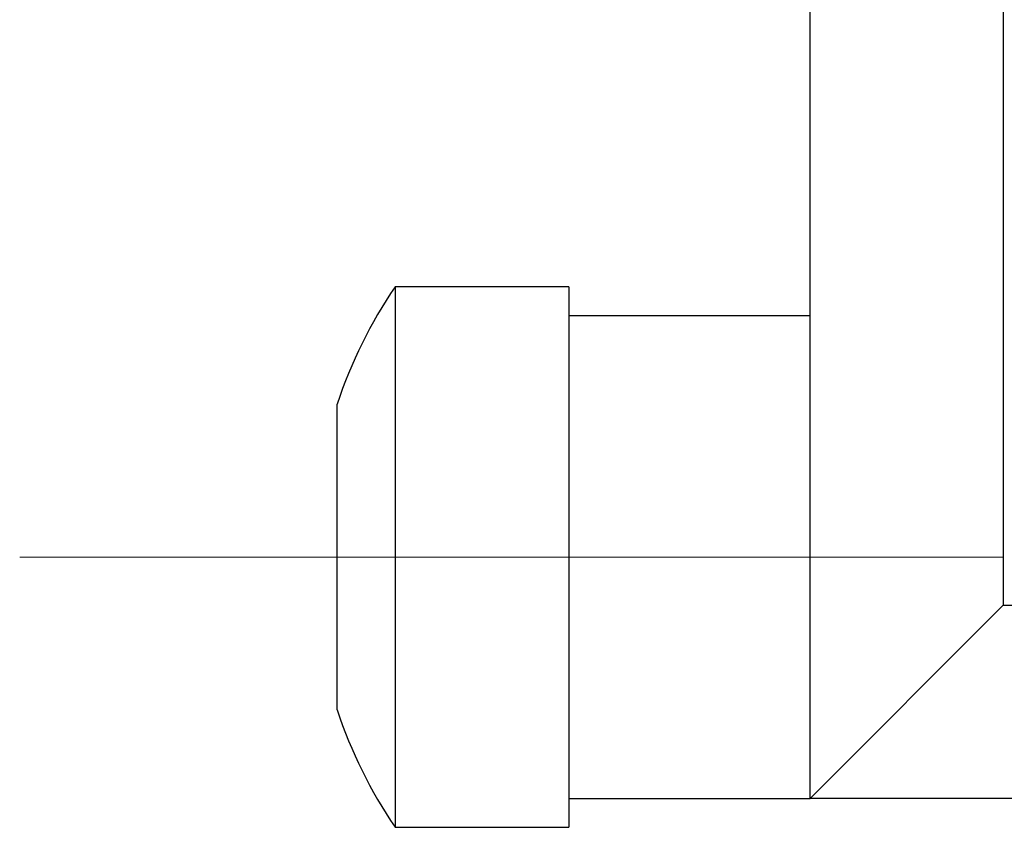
# Model space of a CAD drawing. Header units: millimetres. Extents: x 262469 to 275208, y -32539 to 9411.
# Tile 240 of 256: x 269077 to 269084, y -13435 to -13429. Entities that reach past the tile are written whole.
import ezdxf

# ---------------------------------------------------------------- set-up
doc = ezdxf.new("R2010")
doc.units = ezdxf.units.MM
doc.header["$LTSCALE"] = 100
doc.layers.add('$ IE_TELETECHNIKA', color=5, linetype='Continuous', lineweight=30)

msp = doc.modelspace()

# ---------------------------------------------------------------- linework, layer by layer
at = {"layer": '$ IE_TELETECHNIKA', "color": 7, "linetype": 'Continuous'}
for p, q in [((269084.3156, -13359.2878), (269084.3156, -13433.4478)), ((269082.8756, -13433.0878), (269082.8756, -13359.6478)), ((269081.0756, -13431.0718), (269079.7796, -13431.0718)), ((269079.7796, -13431.0718), (269079.7796, -13435.1038)), ((269081.0756, -13431.0718), (269081.0756, -13435.1038)), ((269082.8756, -13431.2878), (269081.0756, -13431.2878)), ((269079.3476, -13434.2283), (269079.3476, -13431.9474)), ((269082.8756, -13434.8878), (269082.8756, -13433.0878)), ((269084.3156, -13433.4478), (269082.8756, -13434.8878)), ((269084.3156, -13433.4478), (269254.2356, -13433.4478)), ((269081.0756, -13434.8878), (269082.8756, -13434.8878)), ((269255.6756, -13434.8878), (269082.8756, -13434.8878)), ((269079.7796, -13435.1038), (269081.0756, -13435.1038))]:
    msp.add_line(p, q, dxfattribs=at)
at = {"layer": '$ IE_TELETECHNIKA', "color": 7, "linetype": 'Continuous', "lineweight": 5, "ltscale": 20.32}
msp.add_line((269076.98, -13433.0878), (269084.3156, -13433.0878), dxfattribs=at)
at = {"layer": '$ IE_TELETECHNIKA', "color": 7, "linetype": 'Continuous'}
for start, end in [(145.9442, 161.53053), (198.46947, 214.0558)]:
    msp.add_arc((269082.7622, -13433.0878), 3.6, start, end, dxfattribs=at)

doc.saveas('drawing.dxf')
